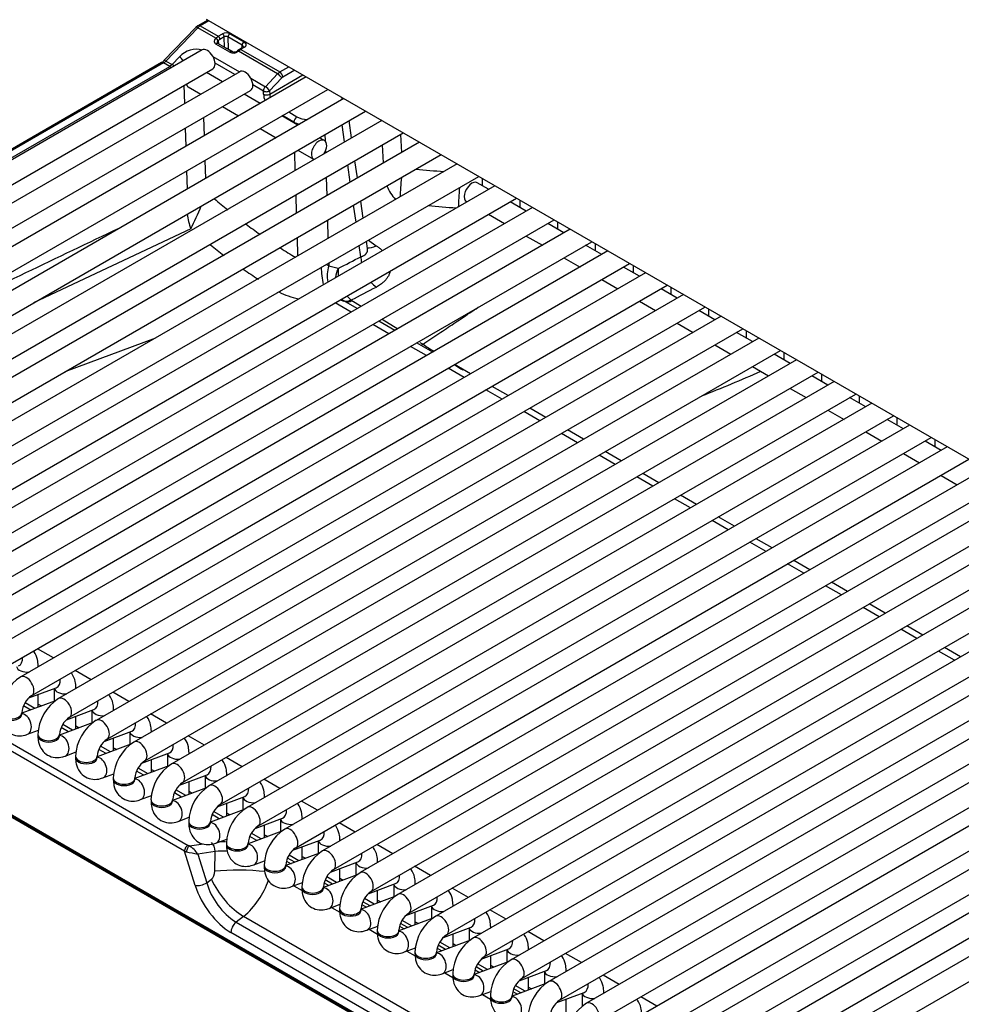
# Model space of a CAD drawing. Header units: millimetres. Extents: x 0 to 200, y 0 to 287.
# Tile 18 of 78: x 146.41 to 151.85, y 92.67 to 98.36. Entities that reach past the tile are written whole.
import ezdxf

# ---------------------------------------------------------------- set-up
doc = ezdxf.new("R2010")
doc.units = ezdxf.units.MM
doc.layers.add('148.255_BW4C_CTM', color=7, linetype='Continuous')
doc.layers.add('Standard', color=7, linetype='Continuous')

# ---------------------------------------------------------------- blocks, each defined once
blk = doc.blocks.new('SE3')
at = {"layer": '148.255_BW4C_CTM', "color": 7, "linetype": 'Continuous'}
for p, q in [((147.4952, 98.3551), (147.4386, 98.3224)), ((157.2288, 92.7354), (147.4884, 98.359)), ((147.4264, 98.3127), (147.2423, 98.1205)), ((147.4378, 98.3105), (147.2537, 98.1183)), ((147.4386, 98.3224), (147.4264, 98.3127)), ((147.5419, 98.2504), (147.4378, 98.3105)), ((147.5026, 98.3509), (147.4511, 98.3211)), ((147.4511, 98.3211), (147.5551, 98.2611)), ((147.5409, 98.2493), (147.5419, 98.2504)), ((147.5419, 98.2504), (147.5551, 98.2611)), ((147.5551, 98.2611), (147.58, 98.2755)), ((147.5906, 98.2576), (147.5657, 98.2432)), ((147.5924, 98.1971), (147.5906, 98.2576)), ((147.6938, 98.2098), (147.6119, 98.2571)), ((147.6119, 98.2571), (147.6139, 98.1877)), ((147.6225, 98.2755), (147.7044, 98.2282)), ((147.4625, 98.1821), (143.8032, 96.0694)), ((147.6232, 98.1686), (147.542, 98.2158)), ((147.5535, 98.2197), (147.5519, 98.2217)), ((147.6347, 98.1726), (147.5535, 98.2197)), ((147.5565, 98.2357), (147.5554, 98.2346)), ((147.5554, 98.2346), (147.5579, 98.2172)), ((147.5972, 98.1952), (147.5965, 98.1948)), ((147.5972, 98.1952), (147.5999, 98.1928)), ((147.6093, 98.1896), (147.6398, 98.1707)), ((147.6426, 98.1706), (147.6139, 98.1877)), ((147.674, 98.1826), (147.6677, 98.1779)), ((147.6813, 98.1817), (147.6727, 98.175)), ((147.6969, 98.1963), (147.6791, 98.1859)), ((147.7044, 98.1955), (147.6866, 98.1852)), ((147.6866, 98.1852), (147.9113, 98.0554)), ((147.6933, 98.1942), (147.6938, 98.2098)), ((147.2895, 98.0976), (147.3314, 98.1423)), ((147.5257, 98.1448), (147.6795, 98.056)), ((147.8981, 98.0448), (147.6727, 98.175)), ((147.228, 98.1089), (143.7437, 96.0973)), ((147.2405, 98.1077), (143.7562, 96.0961)), ((143.7922, 96.0753), (147.2764, 98.0869)), ((143.8657, 95.9612), (147.525, 98.0739)), ((147.2764, 98.0869), (147.2405, 98.1077)), ((147.2537, 98.1183), (147.2895, 98.0976)), ((147.2895, 98.0976), (147.2764, 98.0869)), ((147.6521, 98.0401), (147.5378, 98.1061)), ((147.9113, 98.0554), (147.9628, 98.0851)), ((147.6802, 98.0564), (144.0209, 95.9437)), ((148.0642, 98.0266), (144.2387, 95.818)), ((147.5807, 97.9989), (147.4879, 98.0525)), ((147.7434, 98.0191), (147.8282, 97.9701)), ((147.8282, 97.9701), (147.8981, 98.0448)), ((147.9224, 98.0202), (147.8525, 97.9455)), ((147.853, 97.9266), (148.0452, 98.0376)), ((147.8981, 98.0448), (147.9113, 98.0554)), ((147.9975, 98.0651), (147.929, 98.0255)), ((144.3012, 95.7097), (148.1892, 97.9544)), ((147.363, 97.8732), (147.3598, 97.9785)), ((147.3829, 97.9687), (147.4557, 97.9267)), ((147.8171, 97.9448), (147.7556, 97.9804)), ((144.0834, 95.8354), (147.7427, 97.9481)), ((148.2819, 97.9009), (144.4565, 95.6923)), ((147.7984, 97.8732), (147.7057, 97.9267)), ((147.8177, 97.9259), (147.8171, 97.9448)), ((147.8525, 97.9455), (147.853, 97.9266)), ((147.5807, 97.8546), (147.6734, 97.801)), ((144.519, 95.584), (148.4069, 97.8287)), ((147.4715, 97.7915), (147.4746, 97.6862)), ((148.0162, 97.7475), (147.9234, 97.801)), ((147.9928, 97.7657), (147.9275, 97.8034)), ((147.9629, 97.8238), (148.0105, 97.7963)), ((148.4997, 97.7752), (144.6742, 95.5665)), ((147.3703, 97.626), (147.3672, 97.7313)), ((147.7984, 97.7288), (147.8912, 97.6753)), ((147.9929, 97.7609), (147.9928, 97.7657)), ((148.2851, 97.6513), (148.271, 97.7502)), ((148.3264, 97.6752), (148.3123, 97.7741)), ((148.496, 97.773), (148.4957, 97.7774)), ((144.7367, 95.4583), (148.6247, 97.703)), ((148.1694, 97.659), (148.1412, 97.6753)), ((148.1718, 97.693), (148.1729, 97.6565)), ((148.6086, 97.6937), (148.6148, 97.5902)), ((148.7174, 97.6494), (144.892, 95.4408)), ((148.5107, 97.5301), (148.5044, 97.6336)), ((144.9545, 95.3326), (148.8424, 97.5773)), ((148.0011, 97.4873), (147.998, 97.5926)), ((148.0162, 97.6031), (148.1069, 97.5507)), ((148.1746, 97.5972), (148.1749, 97.5877)), ((148.9352, 97.5237), (145.1097, 95.3151)), ((147.4788, 97.5443), (147.482, 97.439)), ((148.3183, 97.419), (148.3042, 97.518)), ((148.3597, 97.4429), (148.3455, 97.5418)), ((145.1722, 95.2068), (149.0602, 97.4516)), ((147.3777, 97.3788), (147.3745, 97.4841)), ((148.1792, 97.4458), (148.1823, 97.3405)), ((149.153, 97.398), (145.3275, 95.1894)), ((149.117, 97.3772), (149.0518, 97.4149)), ((149.0801, 97.4401), (149.0801, 97.3986)), ((148.0085, 97.2401), (148.0053, 97.3454)), ((145.39, 95.0811), (149.278, 97.3258)), ((149.3707, 97.2723), (145.5452, 95.0636)), ((148.3516, 97.1868), (148.3374, 97.2857)), ((148.3929, 97.2106), (148.3787, 97.3095)), ((148.9893, 97.3066), (148.992, 97.3051)), ((149.3348, 97.2515), (149.242, 97.3051)), ((149.2978, 97.3144), (149.2978, 97.2729)), ((149.117, 97.2329), (149.2098, 97.1794)), ((145.6077, 94.9554), (149.4957, 97.2001)), ((148.1865, 97.1986), (148.1897, 97.0933)), ((149.5525, 97.1258), (149.4598, 97.1794)), ((149.5156, 97.1886), (149.5156, 97.1471)), ((149.5885, 97.1466), (145.763, 94.9379)), ((147.3982, 97.149), (146.4893, 96.7216)), ((149.3348, 97.1072), (149.4275, 97.0536)), ((145.8255, 94.8297), (149.7135, 97.0744)), ((148.0158, 96.9929), (148.0127, 97.0982)), ((148.38, 96.9877), (148.3706, 97.0534)), ((148.4179, 97.0358), (148.4119, 97.0773)), ((148.4227, 97.0835), (148.4687, 97.0515)), ((149.7703, 97.0001), (149.6775, 97.0536)), ((149.7333, 97.0629), (149.7333, 97.0214)), ((149.8062, 97.0208), (145.9808, 94.8122)), ((146.0433, 94.7039), (149.9312, 96.9487)), ((148.1939, 96.9514), (148.1944, 96.934)), ((148.2486, 96.9205), (148.1944, 96.934)), ((149.5525, 96.9815), (149.6453, 96.9279)), ((149.9511, 96.9372), (149.9511, 96.8957)), ((150.024, 96.8951), (146.1985, 94.6865)), ((149.988, 96.8744), (149.8953, 96.9279)), ((146.261, 94.5782), (150.149, 96.8229)), ((149.7703, 96.8557), (149.863, 96.8022)), ((150.2417, 96.7694), (146.4163, 94.5608)), ((147.8991, 96.7812), (147.9068, 96.7841)), ((147.9068, 96.7841), (147.9054, 96.7848)), ((150.2058, 96.7486), (150.113, 96.8022)), ((150.1688, 96.8115), (150.1688, 96.77)), ((148.3237, 96.6678), (148.2309, 96.7213)), ((148.2602, 96.7382), (148.2815, 96.7311)), ((148.3588, 96.688), (148.2821, 96.7323)), ((148.3279, 96.7351), (148.3822, 96.7016)), ((149.988, 96.73), (150.0808, 96.6765)), ((146.4788, 94.4525), (150.3667, 96.6972)), ((150.4235, 96.6229), (150.3308, 96.6765)), ((150.3866, 96.6858), (150.3866, 96.6442)), ((150.4595, 96.6437), (146.634, 94.435)), ((148.5414, 96.542), (148.4487, 96.5956)), ((148.5765, 96.5623), (148.4838, 96.6159)), ((148.503, 96.627), (148.5927, 96.5716)), ((150.2058, 96.6043), (150.2985, 96.5507)), ((146.6965, 94.3268), (150.5845, 96.5715)), ((150.6413, 96.4972), (150.5485, 96.5507)), ((150.6044, 96.56), (150.6044, 96.5185)), ((146.6727, 96.3246), (147.1951, 96.5191)), ((150.6772, 96.5179), (146.8518, 94.3093)), ((148.7943, 96.4366), (148.7015, 96.4901)), ((148.7203, 96.4928), (148.7384, 96.4816)), ((150.4235, 96.4786), (150.5163, 96.425)), ((146.9143, 94.2011), (150.8022, 96.4458)), ((148.7592, 96.4163), (148.6664, 96.4699)), ((150.8591, 96.3715), (150.7663, 96.425)), ((150.8221, 96.4343), (150.8221, 96.3928)), ((150.895, 96.3922), (147.0695, 94.1836)), ((149.012, 96.3109), (148.9193, 96.3644)), ((147.132, 94.0753), (151.02, 96.3201)), ((148.9769, 96.2906), (148.8842, 96.3442)), ((150.6413, 96.3529), (150.7341, 96.2993)), ((151.0399, 96.3086), (151.0399, 96.2671)), ((151.1128, 96.2665), (147.2873, 94.0579)), ((151.0768, 96.2458), (150.9841, 96.2993)), ((147.3498, 93.9496), (151.2378, 96.1943)), ((149.1947, 96.1649), (149.1019, 96.2184)), ((149.2298, 96.1851), (149.137, 96.2387)), ((150.8591, 96.2271), (150.9518, 96.1736)), ((151.3305, 96.1408), (147.5051, 93.9321)), ((151.2946, 96.12), (151.2018, 96.1736)), ((151.2576, 96.1829), (151.2576, 96.1414)), ((149.4125, 96.0392), (149.3197, 96.0927)), ((149.4475, 96.0594), (149.3548, 96.113)), ((151.0768, 96.1014), (151.1696, 96.0479)), ((147.5676, 93.8239), (151.4555, 96.0686)), ((151.5123, 95.9943), (151.4196, 96.0479)), ((151.4754, 96.0571), (151.4754, 96.0156)), ((151.5483, 96.0151), (147.7228, 93.8064)), ((149.6302, 95.9134), (149.5375, 95.967)), ((149.6653, 95.9337), (149.5725, 95.9873)), ((151.2946, 95.9757), (151.3873, 95.9221)), ((147.7853, 93.6982), (151.6733, 95.9429)), ((151.7301, 95.8686), (151.6373, 95.9221)), ((151.6931, 95.9314), (151.6931, 95.8899)), ((151.766, 95.8893), (147.9406, 93.6807)), ((149.8831, 95.808), (149.7903, 95.8615)), ((151.5123, 95.85), (151.6051, 95.7964)), ((148.0031, 93.5724), (151.891, 95.8172)), ((149.848, 95.7877), (149.7552, 95.8413)), ((151.9838, 95.7636), (148.1583, 93.555)), ((150.1008, 95.6823), (150.0081, 95.7358)), ((147.361, 93.5532), (143.6559, 95.6924)), ((143.6781, 95.726), (147.3832, 93.5868)), ((148.2208, 93.4467), (152.1088, 95.6914)), ((150.0657, 95.662), (149.973, 95.7155)), ((151.7301, 95.7242), (151.8228, 95.6707)), ((152.2015, 95.6379), (148.3761, 93.4293)), ((148.4386, 93.321), (152.3265, 95.5657)), ((150.2835, 95.5363), (150.1907, 95.5898)), ((150.3186, 95.5565), (150.2258, 95.6101)), ((152.4193, 95.5122), (148.5938, 93.3035)), ((150.5012, 95.4106), (150.4085, 95.4641)), ((150.5363, 95.4308), (150.4436, 95.4844)), ((148.6563, 93.1953), (152.5443, 95.44)), ((153.4368, 89.6773), (143.5797, 95.3683)), ((143.5803, 95.3635), (153.4373, 89.6725)), ((143.5853, 95.3545), (153.4424, 89.6635)), ((152.6371, 95.3864), (148.8116, 93.1778)), ((150.719, 95.2848), (150.6262, 95.3384)), ((150.7541, 95.3051), (150.6613, 95.3586)), ((148.8741, 93.0696), (152.7621, 95.3143)), ((152.8548, 95.2607), (149.0293, 93.0521)), ((150.9718, 95.1794), (150.8791, 95.2329)), ((149.0918, 92.9438), (152.9798, 95.1886)), ((150.9367, 95.1591), (150.844, 95.2127)), ((153.0726, 95.135), (149.2471, 92.9264)), ((149.3096, 92.8181), (153.1976, 95.0628)), ((151.1545, 95.0334), (151.0617, 95.0869)), ((151.1896, 95.0536), (151.0968, 95.1072)), ((153.2903, 95.0093), (149.4649, 92.8006)), ((151.3723, 94.9077), (151.2795, 94.9612)), ((151.4074, 94.9279), (151.3146, 94.9815)), ((149.5274, 92.6924), (153.4153, 94.9371)), ((153.5081, 94.8836), (149.6826, 92.6749)), ((151.59, 94.7819), (151.4973, 94.8355)), ((151.6251, 94.8022), (151.5324, 94.8558)), ((149.7451, 92.5667), (153.6331, 94.8114)), ((146.6048, 94.6696), (146.5121, 94.7232)), ((153.7258, 94.7578), (149.9004, 92.5492)), ((151.8429, 94.6765), (151.7501, 94.73)), ((149.9629, 92.441), (153.8508, 94.6857)), ((151.8078, 94.6562), (151.715, 94.7098)), ((146.5164, 94.6186), (146.5164, 94.6237)), ((146.8226, 94.5439), (146.7298, 94.5975)), ((153.9436, 94.6321), (150.1181, 92.4235)), ((150.1806, 92.3152), (154.0686, 94.5599)), ((146.4619, 94.4385), (146.6205, 94.4978)), ((146.6092, 94.4936), (146.6092, 94.4199)), ((146.7342, 94.4929), (146.7342, 94.498)), ((154.1614, 94.5064), (150.3359, 92.2978)), ((146.5164, 94.3852), (146.5164, 94.4589)), ((147.0404, 94.4182), (146.9476, 94.4717)), ((150.3984, 92.1895), (154.2864, 94.4342)), ((146.6166, 94.4227), (146.4216, 94.3498)), ((146.473, 94.369), (146.4314, 94.393)), ((146.4973, 94.3781), (146.4404, 94.411)), ((146.5164, 94.4028), (146.5349, 94.3922)), ((146.6797, 94.3128), (146.8383, 94.3721)), ((146.952, 94.3672), (146.952, 94.3723)), ((154.3791, 94.3807), (150.5536, 92.172)), ((146.4216, 94.3454), (146.4216, 94.3535)), ((146.7342, 94.2595), (146.7342, 94.3332)), ((146.827, 94.3679), (146.827, 94.2942)), ((147.2581, 94.2925), (147.1654, 94.346)), ((146.8344, 94.297), (146.6394, 94.2241)), ((146.6908, 94.2433), (146.6492, 94.2673)), ((146.7151, 94.2524), (146.6582, 94.2853)), ((146.7342, 94.2771), (146.7527, 94.2664)), ((150.6161, 92.0638), (154.5041, 94.3085)), ((146.4541, 94.2285), (146.5174, 94.2522)), ((146.5144, 94.2278), (146.5144, 94.2196)), ((146.6394, 94.2196), (146.6394, 94.2278)), ((146.8974, 94.1871), (147.0561, 94.2464)), ((146.952, 94.1338), (146.952, 94.2075)), ((147.0447, 94.2421), (147.0447, 94.1685)), ((147.1697, 94.2414), (147.1697, 94.2466)), ((147.4759, 94.1667), (147.3831, 94.2203)), ((147.0521, 94.1712), (146.8571, 94.0984)), ((146.9085, 94.1176), (146.8669, 94.1416)), ((146.9329, 94.1267), (146.8759, 94.1595)), ((146.952, 94.1514), (146.9704, 94.1407)), ((146.6718, 94.1028), (146.7351, 94.1264)), ((146.7321, 94.1021), (146.7321, 94.0939)), ((146.8571, 94.0939), (146.8571, 94.1021)), ((147.1152, 94.0614), (147.2738, 94.1207)), ((147.2625, 94.1164), (147.2625, 94.0428)), ((147.3875, 94.1157), (147.3875, 94.1209)), ((147.6936, 94.041), (147.6009, 94.0946)), ((147.2699, 94.0455), (147.0749, 93.9726)), ((147.1506, 94.0009), (147.0937, 94.0338)), ((147.1697, 94.0081), (147.1697, 94.0817)), ((146.8896, 93.977), (146.9529, 94.0007)), ((146.9499, 93.9764), (146.9499, 93.9682)), ((147.0749, 93.9682), (147.0749, 93.9764)), ((147.1263, 93.9919), (147.0847, 94.0159)), ((147.1697, 94.0257), (147.1882, 94.015)), ((147.3329, 93.9356), (147.4916, 93.9949)), ((147.4802, 93.9907), (147.4802, 93.917)), ((147.6052, 93.99), (147.6052, 93.9951)), ((147.4877, 93.9198), (147.2927, 93.8469)), ((147.3875, 93.8824), (147.3875, 93.956)), ((147.9114, 93.9153), (147.8186, 93.9689)), ((147.1073, 93.8513), (147.1706, 93.875)), ((147.3441, 93.8661), (147.3025, 93.8902)), ((147.3684, 93.8752), (147.3114, 93.9081)), ((147.3875, 93.8999), (147.406, 93.8893)), ((147.5507, 93.8099), (147.7093, 93.8692)), ((147.698, 93.865), (147.698, 93.7913)), ((147.823, 93.8643), (147.823, 93.8694)), ((147.1677, 93.8506), (147.1677, 93.8425)), ((147.2927, 93.8425), (147.2927, 93.8506)), ((147.6052, 93.7566), (147.6052, 93.8303)), ((148.1291, 93.7896), (148.0364, 93.8431)), ((147.3251, 93.7256), (147.3884, 93.7493)), ((147.7054, 93.7941), (147.5104, 93.7212)), ((147.5618, 93.7404), (147.5202, 93.7644)), ((147.5861, 93.7495), (147.5292, 93.7824)), ((147.6052, 93.7742), (147.6237, 93.7635)), ((147.7685, 93.6842), (147.9271, 93.7435)), ((148.0407, 93.7385), (148.0407, 93.7437)), ((147.3854, 93.7249), (147.3854, 93.7168)), ((147.5104, 93.7168), (147.5104, 93.7249)), ((147.823, 93.6309), (147.823, 93.7046)), ((147.9157, 93.7392), (147.9157, 93.6656)), ((148.3469, 93.6639), (148.2541, 93.7174)), ((147.9232, 93.6684), (147.7282, 93.5955)), ((147.7796, 93.6147), (147.738, 93.6387)), ((147.8039, 93.6238), (147.7469, 93.6567)), ((147.823, 93.6485), (147.8415, 93.6378)), ((147.3892, 93.584), (147.4714, 93.5963)), ((147.5428, 93.5999), (147.6062, 93.6235)), ((147.6032, 93.5992), (147.6032, 93.591)), ((147.7282, 93.591), (147.7282, 93.5992)), ((147.9862, 93.5585), (148.1448, 93.6178)), ((148.0407, 93.5052), (148.0407, 93.5789)), ((148.1335, 93.6135), (148.1335, 93.5399)), ((148.2585, 93.6128), (148.2585, 93.618)), ((148.5647, 93.5381), (148.4719, 93.5917)), ((147.361, 93.5532), (147.3721, 93.5501)), ((147.4234, 93.3549), (147.361, 93.5532)), ((147.5384, 93.552), (147.4376, 93.5368)), ((147.4376, 93.5368), (147.4897, 93.371)), ((147.5368, 93.4374), (147.5384, 93.552)), ((148.1409, 93.5426), (147.9459, 93.4698)), ((148.0216, 93.4981), (147.9647, 93.5309)), ((148.0407, 93.5228), (148.0592, 93.5121)), ((147.7606, 93.4742), (147.8239, 93.4978)), ((147.8209, 93.4735), (147.8209, 93.4653)), ((147.9459, 93.4653), (147.9459, 93.4735)), ((147.9499, 93.4966), (147.9766, 93.4812)), ((147.9973, 93.489), (147.9557, 93.513)), ((148.204, 93.4328), (148.3626, 93.492)), ((148.3513, 93.4878), (148.3513, 93.4141)), ((148.4763, 93.4871), (148.4763, 93.4922)), ((148.7824, 93.4124), (148.6897, 93.466)), ((148.3587, 93.4169), (148.1637, 93.344)), ((148.2394, 93.3723), (148.1825, 93.4052)), ((148.2585, 93.3795), (148.2585, 93.4531)), ((147.4897, 93.371), (147.5162, 93.3917)), ((147.9783, 93.3484), (148.0417, 93.3721)), ((147.9925, 93.3537), (148.0401, 93.3263)), ((148.0411, 93.3695), (148.0386, 93.371)), ((148.0387, 93.3478), (148.0387, 93.3396)), ((148.1637, 93.3396), (148.1637, 93.3478)), ((148.1677, 93.3709), (148.1943, 93.3555)), ((148.2151, 93.3632), (148.1735, 93.3873)), ((148.2585, 93.3971), (148.277, 93.3864)), ((148.4217, 93.307), (148.5804, 93.3663)), ((148.569, 93.3621), (148.569, 93.2884)), ((148.694, 93.3614), (148.694, 93.3665)), ((148.5764, 93.2912), (148.3814, 93.2183)), ((148.4763, 93.2538), (148.4763, 93.3274)), ((149.0002, 93.2867), (148.9074, 93.3402)), ((148.1961, 93.2227), (148.2594, 93.2464)), ((148.2589, 93.2438), (148.2564, 93.2452)), ((148.3854, 93.2452), (148.4121, 93.2298)), ((148.4328, 93.2375), (148.3912, 93.2615)), ((148.4572, 93.2466), (148.4002, 93.2795)), ((148.4763, 93.2713), (148.4947, 93.2607)), ((148.6395, 93.1813), (148.7981, 93.2406)), ((148.7868, 93.2364), (148.7868, 93.1627)), ((148.9118, 93.2357), (148.9118, 93.2408)), ((147.702, 93.1764), (147.6588, 93.1426)), ((149.4542, 92.1647), (147.702, 93.1764)), ((148.2103, 93.228), (148.2579, 93.2005)), ((148.2564, 93.222), (148.2564, 93.2139)), ((148.3814, 93.2139), (148.3814, 93.222)), ((148.694, 93.128), (148.694, 93.2017)), ((149.2179, 93.161), (149.1252, 93.2145)), ((147.6588, 93.1426), (149.411, 92.131)), ((148.4139, 93.097), (148.4772, 93.1207)), ((148.4766, 93.1181), (148.4742, 93.1195)), ((148.7942, 93.1655), (148.5992, 93.0926)), ((148.6032, 93.1194), (148.6298, 93.104)), ((148.6506, 93.1118), (148.609, 93.1358)), ((148.6749, 93.1209), (148.618, 93.1538)), ((148.694, 93.1456), (148.7125, 93.1349)), ((149.3818, 92.0718), (147.6296, 93.0834)), ((148.4281, 93.1023), (148.4757, 93.0748)), ((148.4742, 93.0963), (148.4742, 93.0882)), ((148.5992, 93.0882), (148.5992, 93.0963)), ((148.8572, 93.0556), (149.0159, 93.1149)), ((148.9118, 93.0023), (148.9118, 93.076)), ((149.0045, 93.1106), (149.0045, 93.037)), ((149.1295, 93.1099), (149.1295, 93.1151)), ((149.4357, 93.0352), (149.3429, 93.0888)), ((149.012, 93.0398), (148.817, 92.9669)), ((148.8684, 92.9861), (148.8268, 93.0101)), ((148.8927, 92.9952), (148.8357, 93.028)), ((148.9118, 93.0199), (148.9303, 93.0092)), ((148.6316, 92.9713), (148.6949, 92.9949)), ((148.6458, 92.9766), (148.6934, 92.9491)), ((148.6944, 92.9924), (148.6919, 92.9938)), ((148.692, 92.9706), (148.692, 92.9624)), ((148.817, 92.9624), (148.817, 92.9706)), ((148.8209, 92.9937), (148.8476, 92.9783)), ((149.075, 92.9299), (149.2336, 92.9892)), ((149.1295, 92.8766), (149.1295, 92.9502)), ((149.2223, 92.9849), (149.2223, 92.9113)), ((149.3473, 92.9842), (149.3473, 92.9894)), ((149.6534, 92.9095), (149.5607, 92.9631)), ((149.2297, 92.914), (149.0347, 92.8411)), ((149.1104, 92.8694), (149.0535, 92.9023)), ((149.1295, 92.8942), (149.148, 92.8835)), ((148.8494, 92.8455), (148.9127, 92.8692)), ((148.8636, 92.8509), (148.9112, 92.8234)), ((148.9121, 92.8666), (148.9097, 92.8681)), ((148.9097, 92.8449), (148.9097, 92.8367)), ((149.0347, 92.8367), (149.0347, 92.8449)), ((149.0387, 92.868), (149.0653, 92.8526)), ((149.0861, 92.8604), (149.0445, 92.8844)), ((149.2928, 92.8041), (149.4514, 92.8634)), ((149.44, 92.8592), (149.44, 92.7855)), ((149.565, 92.8585), (149.565, 92.8636)), ((149.8712, 92.7838), (149.7784, 92.8374)), ((149.4475, 92.7883), (149.2525, 92.7154)), ((149.3282, 92.7437), (149.2712, 92.7766)), ((149.3473, 92.7509), (149.3473, 92.8245)), ((149.0671, 92.7198), (149.1305, 92.7435)), ((149.0813, 92.7251), (149.1289, 92.6976)), ((149.1299, 92.7409), (149.1274, 92.7424)), ((149.2564, 92.7423), (149.2831, 92.7269)), ((149.3039, 92.7346), (149.2623, 92.7587)), ((149.3473, 92.7684), (149.3658, 92.7578)), ((149.5105, 92.6784), (149.6691, 92.7377)), ((149.6578, 92.7335), (149.6578, 92.6598)), ((149.7828, 92.7328), (149.7828, 92.7379)), ((149.1275, 92.7192), (149.1275, 92.711)), ((149.2525, 92.711), (149.2525, 92.7192)), ((149.565, 92.6251), (149.565, 92.6988)), ((150.089, 92.6581), (149.9962, 92.7116))]:
    blk.add_line(p, q, dxfattribs=at)
for centre, radius, start, end in [((147.6008, 98.2355), 0.0243, 62.8638, 114.76), ((147.7172, 98.2086), 0.0234, 123.0484, 176.9516), ((147.6456, 98.196), 0.0258, 245.3427, 290.9397), ((147.648, 98.203), 0.0319, 282.2189, 308.1385), ((147.1855, 98.176), 0.0794, 302.2999, 315.6116), ((147.255, 98.0541), 0.0392, 40.6081, 56.8436), ((147.2566, 98.0408), 0.0656, 47.2815, 59.9188), ((148.0805, 97.9436), 0.1983, 243.7569, 253.8632), ((167.3354, 310.3716), 213.6923, 264.99645, 265.039826), ((145.8836, 97.911), 1.6955, 333.2917, 338.168), ((149.7089, 99.8421), 3.3286, 229.2061, 230.9413), ((165.0628, 286.6854), 190.1016, 265.08308, 265.131951), ((147.7542, 97.2881), 0.3823, 188.2251, 201.3528), ((149.7089, 99.8421), 3.3286, 233.2413, 234.9463), ((325.0689, -276.0718), 413.5342, 115.508102, 115.674531), ((149.6983, 99.8169), 3.5226, 231.6039, 233.223), ((149.7089, 99.8421), 3.3286, 237.3874, 239.1556), ((148.1589, 96.8766), 0.0676, 58.2309, 74.4142), ((148.3563, 96.8779), 0.1713, 160.8867, 192.0436), ((149.6983, 99.8169), 3.5226, 235.4522, 237.1573), ((148.4579, 96.8999), 0.2103, 174.3868, 186.3961), ((147.7794, 96.9874), 0.2399, 302.0724, 306.849), ((148.4579, 96.8999), 0.2103, 221.4916, 230.3501), ((128.1773, 136.1504), 44.2631, 297.0747, 297.28601), ((148.3124, 96.7854), 0.0612, 223.9298, 240.458), ((148.347, 96.7677), 0.0377, 231.89, 239.5754), ((160.1665, 113.9882), 20.9065, 236.86384, 237.07443), ((160.1665, 113.9882), 20.9065, 237.46456, 237.61504), ((145.9176, 107.2652), 11.9348, 291.79241, 293.56624), ((146.5526, 94.3439), 0.2561, 122.1524, 177.8476), ((146.5545, 94.3428), 0.1333, 124.6249, 175.3751), ((146.7703, 94.2182), 0.2561, 122.1524, 177.8476), ((146.7723, 94.2171), 0.1333, 124.6249, 175.3751), ((146.9881, 94.0925), 0.2561, 122.1524, 177.8476), ((146.99, 94.0913), 0.1333, 124.6249, 175.3751), ((147.2058, 93.9668), 0.2561, 122.1524, 177.8476), ((147.2078, 93.9656), 0.1333, 124.6249, 175.3751), ((147.4236, 93.841), 0.2561, 122.1524, 177.8476), ((147.4256, 93.8399), 0.1333, 124.6249, 175.3751), ((147.6414, 93.7153), 0.2561, 122.1524, 177.8476), ((147.6433, 93.7142), 0.1333, 124.6249, 175.3751), ((147.8591, 93.5896), 0.2561, 122.1524, 177.8476), ((147.8611, 93.5885), 0.1333, 124.6249, 175.3751), ((148.0769, 93.4639), 0.2561, 122.1524, 177.8476), ((147.3151, 93.4596), 0.1447, 32.2445, 59.2353), ((150.5933, 109.3434), 16.1185, 258.47199, 258.70941), ((147.586, 93.046), 0.5082, 87.6441, 95.3701), ((148.0788, 93.4627), 0.1333, 124.6249, 175.3751), ((148.2946, 93.3381), 0.2561, 122.1524, 177.8476), ((148.2966, 93.337), 0.1333, 124.6249, 175.3751), ((148.5124, 93.2124), 0.2561, 122.1524, 177.8476), ((147.8814, 93.4841), 0.4077, 196.1074, 236.906), ((147.4062, 93.5325), 0.463, 309.7196, 341.6433), ((148.5143, 93.2113), 0.1333, 124.6249, 175.3751), ((148.7301, 93.0867), 0.2561, 122.1524, 177.8476), ((148.7321, 93.0856), 0.1333, 124.6249, 175.3751), ((148.9479, 92.961), 0.2561, 122.1524, 177.8476), ((148.9499, 92.9598), 0.1333, 124.6249, 175.3751), ((149.1656, 92.8353), 0.2561, 122.1524, 177.8476), ((149.1676, 92.8341), 0.1333, 124.6249, 175.3751), ((149.3834, 92.7095), 0.2561, 122.1524, 177.8476), ((149.3854, 92.7084), 0.1333, 124.6249, 175.3751), ((149.6012, 92.5838), 0.2561, 122.1524, 177.8476), ((149.6031, 92.5827), 0.1333, 124.6249, 175.3751), ((149.8189, 92.4581), 0.2561, 122.1524, 177.8476)]:
    blk.add_arc(centre, radius, start, end, dxfattribs=at)
for centre, major_axis, ratio, start_param, end_param in [((147.4445, 98.2954), (0.0181, -0.0173), 0.319031, 2.225827, 3.141593), ((147.4511, 98.2803), (0.025, 0.0433), 0.57735, 0.785398, 1.169371), ((147.4511, 98.3007), (0.0125, -0.0217), 0.57735, 2.356194, 3.141982), ((147.5622, 98.2372), (0.0274, 0.0139), 0.742475, 2.02605, 3.590451), ((147.5448, 98.2403), (0.0109, -0.0103), 0.326584, 0.683962, 2.22227), ((147.5459, 98.2414), (-0.0109, 0.0103), 0.326584, 3.825554, 5.363863), ((147.5551, 98.2489), (0.0075, -0.013), 0.57735, 0.820438, 2.356194), ((147.5666, 98.2141), (0.0165, 0.0309), 0.597209, 0.766606, 1.150579), ((147.6013, 98.2633), (-0.03, 0), 0.57735, 3.927605, 5.498401), ((147.58, 98.2633), (0.0075, -0.013), 0.57735, 0.820438, 2.356194), ((147.6225, 98.2633), (-0.0075, -0.013), 0.57735, 3.926991, 5.497787), ((147.4022, 98.1014), (0.0917, 0.0528), 0.724967, 0.545524, 1.968055), ((147.4937, 98.128), (-0.0313, 0.0541), 0.57735, 3.141593, 6.283185), ((147.5459, 98.2068), (-0.0075, -0.013), 0.578051, 3.141593, 4.312398), ((147.6033, 98.1816), (0.015, -0.0002), 0.587323, 1.170082, 1.531969), ((147.6033, 98.1816), (0.015, -0.0002), 0.587323, 0.795693, 1.170082), ((147.6829, 98.1705), (0.0089, -0.012), 0.482916, 2.294529, 3.147703), ((147.6866, 98.1729), (0.0075, -0.013), 0.57735, 3.141593, 3.531375), ((147.6866, 98.1729), (0.0075, -0.013), 0.57735, 2.356194, 3.141593), ((147.6857, 98.1449), (0.0259, 0.0428), 0.563018, 0.797077, 0.94507), ((147.338, 98.1272), (-0.0182, 0.0171), 0.326555, 3.957519, 5.363877), ((147.6507, 98.1968), (-0.0371, -0.018), 0.731631, 0.458865, 1.822106), ((147.6272, 98.1596), (-0.0075, -0.013), 0.578051, 3.139836, 4.312398), ((147.6766, 98.1659), (0.0089, -0.0121), 0.190732, 2.26955, 3.147343), ((147.2405, 98.0873), (0.0125, -0.0217), 0.57735, 2.356194, 3.141593), ((147.2405, 98.1485), (-0.025, -0.0433), 0.57735, 0.785398, 1.169371), ((147.2603, 98.1032), (0.0181, -0.0173), 0.319031, 2.225827, 3.141593), ((147.7115, 98.0023), (-0.0313, 0.0541), 0.57735, 3.141593, 6.283185), ((147.9047, 98.0297), (-0.0182, 0.0171), 0.326584, 3.825554, 5.363863), ((147.9113, 98.035), (0.0125, -0.0217), 0.57735, 0.820438, 2.356194), ((147.9296, 98.0048), (0.0118, 0.022), 0.597209, 0.766606, 1.150579), ((147.4142, 98.0229), (-0.0313, -0.0541), 0.57735, 5.754822, 6.283185), ((147.8348, 97.955), (0.0125, 0.0217), 0.57735, 1.169371, 2.356194), ((147.8348, 97.955), (0.0182, -0.0171), 0.326584, 0.683962, 2.22227), ((147.8348, 97.955), (-0.025, -0.0007), 0.55677, 0.768481, 2.339278), ((147.8353, 97.9361), (0.025, 0.0007), 0.55677, 3.910074, 5.48087), ((147.8707, 97.8975), (0.0375, -0.065), 0.57735, 3.962031, 4.509663), ((147.8883, 97.9077), (-0.025, 0.0433), 0.57735, 0.820438, 1.263995), ((148.1724, 97.8898), (-0.1006, -0.0006), 0.574864, 3.229661, 3.474139), ((148.0105, 97.7759), (0.0125, 0.0217), 0.57735, 0.785398, 2.356194), ((148.0812, 97.8372), (-0.1, 0.0001), 0.57735, 0.786012, 1.478668), ((148.1381, 97.6049), (0.0313, 0.0541), 0.57735, 0, 3.208894), ((148.1381, 97.6049), (0.0313, 0.0541), 0.57735, 4.645088, 6.283185), ((148.6203, 97.4139), (0.0131, 0.1494), 0.061782, 1.364033, 2.145723), ((148.6203, 97.4139), (0.0711, -0.1321), 0.595245, 4.525807, 5.15879), ((148.9578, 97.3845), (0.0129, 0.1494), 0.060672, 1.557086, 2.385135), ((149.0206, 97.3607), (0.0313, 0.0541), 0.57735, 0, 3.141593), ((148.4854, 97.1688), (0.0854, 0.1233), 0.499381, 3.367669, 3.928346), ((148.486, 96.9308), (-0.0685, 0.1334), 0.606371, 0.849652, 1.105863), ((148.2077, 96.8674), (0.0236, -0.1481), 0.347575, 4.245584, 4.937232), ((148.486, 96.9308), (-0.0685, 0.1334), 0.606371, 1.96799, 2.277353), ((148.0961, 96.8796), (0.2753, -0.0193), 0.523361, 3.99162, 4.471544), ((148.3352, 96.8171), (-0.0618, -0.0787), 0.552517, 0.029841, 0.805337), ((148.3394, 96.8142), (0.0508, 0.0861), 0.450745, 3.237459, 3.880111), ((148.7499, 96.5613), (0.0537, 0.0844), 0.486785, 3.699306, 3.887645), ((146.3809, 94.6821), (0.0219, -0.0585), 0.668835, 0, 1.177544), ((146.4539, 94.6237), (-0.0625, 0), 0.57735, 0.1188, 1.726164), ((146.4539, 94.6237), (-0.0625, 0), 0.57735, 2.986225, 3.141438), ((146.4475, 94.5066), (-0.0313, 0.0541), 0.57735, 3.149658, 6.283185), ((146.5987, 94.5564), (0.0219, -0.0585), 0.668835, 0, 1.177544), ((146.6717, 94.498), (-0.0625, 0), 0.57735, 0.1188, 1.726164), ((146.6717, 94.498), (-0.0625, 0), 0.57735, 2.986225, 3.141438), ((146.6653, 94.3809), (-0.0313, 0.0541), 0.57735, 3.149658, 6.283185), ((146.8164, 94.4306), (0.0219, -0.0585), 0.668835, 0, 1.177544), ((146.8895, 94.3723), (-0.0625, 0), 0.57735, 2.986225, 3.141438), ((146.3591, 94.3535), (-0.0625, 0), 0.57735, 0, 3.133528), ((146.3591, 94.3454), (-0.0625, 0), 0.57735, 0, 3.141593), ((146.4322, 94.287), (0.0219, -0.0585), 0.668835, 0.000445, 2.870725), ((146.8895, 94.3723), (-0.0625, 0), 0.57735, 0.1188, 1.726164), ((146.883, 94.2552), (-0.0313, 0.0541), 0.57735, 3.149658, 6.283185), ((147.0342, 94.3049), (0.0219, -0.0585), 0.668835, 0, 1.177544), ((146.5769, 94.2278), (-0.0625, 0), 0.57735, 0, 3.133528), ((146.5769, 94.2196), (-0.0625, 0), 0.57735, 0, 3.141593), ((146.6499, 94.1613), (0.0219, -0.0585), 0.668835, 0.000445, 2.870725), ((147.1072, 94.2466), (-0.0625, 0), 0.57735, 0.1188, 1.726164), ((147.1072, 94.2466), (-0.0625, 0), 0.57735, 2.986225, 3.141438), ((147.1008, 94.1295), (-0.0313, 0.0541), 0.57735, 3.149658, 6.283185), ((147.2519, 94.1792), (0.0219, -0.0585), 0.668835, 0, 1.177544), ((146.7946, 94.1021), (-0.0625, 0), 0.57735, 0, 3.133528), ((146.7946, 94.0939), (-0.0625, 0), 0.57735, 0, 3.141593), ((146.8677, 94.0356), (0.0219, -0.0585), 0.668835, 0.000445, 2.870725), ((147.325, 94.1209), (-0.0625, 0), 0.57735, 0.1188, 1.726164), ((147.325, 94.1209), (-0.0625, 0), 0.57735, 2.986225, 3.141438), ((147.3185, 94.0037), (-0.0313, 0.0541), 0.57735, 3.149658, 6.283185), ((147.4697, 94.0535), (0.0219, -0.0585), 0.668835, 0, 1.177544), ((147.0124, 93.9764), (-0.0625, 0), 0.57735, 0, 3.133528), ((147.5427, 93.9951), (-0.0625, 0), 0.57735, 0.1188, 1.726164), ((147.5427, 93.9951), (-0.0625, 0), 0.57735, 2.986225, 3.141438), ((147.0124, 93.9682), (-0.0625, 0), 0.57735, 0, 3.141593), ((147.0854, 93.9099), (0.0219, -0.0585), 0.668835, 0.000445, 2.870725), ((147.5363, 93.878), (-0.0313, 0.0541), 0.57735, 3.149658, 6.283185), ((147.6874, 93.9278), (0.0219, -0.0585), 0.668835, 0, 1.177544), ((147.7605, 93.8694), (-0.0625, 0), 0.57735, 0.1188, 1.726164), ((147.7605, 93.8694), (-0.0625, 0), 0.57735, 2.986225, 3.141438), ((147.2302, 93.8506), (-0.0625, 0), 0.57735, 0, 3.133528), ((147.2302, 93.8425), (-0.0625, 0), 0.57735, 0, 3.141593), ((147.3032, 93.7841), (0.0219, -0.0585), 0.668835, 0.000445, 2.870725), ((147.7541, 93.7523), (-0.0313, 0.0541), 0.57735, 3.149658, 6.283185), ((147.9052, 93.802), (0.0219, -0.0585), 0.668835, 0, 1.177544), ((147.9782, 93.7437), (-0.0625, 0), 0.57735, 2.986225, 3.141438), ((147.4479, 93.7249), (-0.0625, 0), 0.57735, 0, 3.133528), ((147.4479, 93.7168), (-0.0625, 0), 0.57735, 0, 3.141593), ((147.521, 93.6584), (0.0219, -0.0585), 0.668835, 0.000445, 2.870725), ((147.9782, 93.7437), (-0.0625, 0), 0.57735, 0.1188, 1.726164), ((147.9718, 93.6266), (-0.0313, 0.0541), 0.57735, 3.149658, 6.283185), ((148.123, 93.6763), (0.0219, -0.0585), 0.668835, 0, 1.177544), ((147.3787, 93.5645), (-0.0125, -0.0217), 0.57735, 3.665191, 5.550147), ((147.3846, 93.5616), (0.0093, 0.0232), 0.370911, 0.45516, 2.234625), ((147.4033, 93.5904), (-0.0274, 0.0056), 0.364441, 0.827679, 1.105542), ((147.5074, 93.5584), (0.0074, -0.0494), 0.609324, 1.350146, 2.600741), ((147.7013, 93.4663), (-0.2978, 0.0688), 0.414537, -1.124814, -0.993405), ((147.6657, 93.5992), (-0.0625, 0), 0.57735, 0, 3.133528), ((147.6657, 93.591), (-0.0625, 0), 0.57735, 0, 3.141593), ((147.7387, 93.5327), (0.0219, -0.0585), 0.668835, 0.000445, 2.869209), ((148.196, 93.618), (-0.0625, 0), 0.57735, 0.1188, 1.726164), ((148.196, 93.618), (-0.0625, 0), 0.57735, 2.986225, 3.141438), ((148.1896, 93.5009), (-0.0313, 0.0541), 0.57735, 3.149658, 6.283185), ((148.3407, 93.5506), (0.0219, -0.0585), 0.668835, 0, 1.177544), ((147.8834, 93.4735), (-0.0625, 0), 0.57735, 0, 3.133528), ((147.8834, 93.4653), (-0.0625, 0), 0.57735, 0, 3.141593), ((147.9565, 93.407), (0.0219, -0.0585), 0.668835, 0.000445, 2.870725), ((148.4138, 93.4922), (-0.0625, 0), 0.57735, 0.1188, 1.726164), ((148.4138, 93.4922), (-0.0625, 0), 0.57735, 2.986225, 3.141438), ((147.497, 93.4359), (-0.0044, -0.0518), 0.763081, 0.616767, 1.663964), ((147.6919, 93.4053), (0.25, -0.0036), 0.152253, 1.003298, 2.242402), ((148.4073, 93.3751), (-0.0313, 0.0541), 0.57735, 3.149658, 6.283185), ((148.5585, 93.4249), (0.0219, -0.0585), 0.668835, 0, 1.177544), ((147.4587, 93.3774), (0.0477, 0.015), 0.370322, 3.770373, 5.298832), ((147.6184, 93.3234), (-0.1604, 0.2548), 0.546518, 1.12216, 2.33827), ((147.6714, 93.3597), (-0.1539, 0.197), 0.468323, 1.066804, 2.282914), ((148.1012, 93.3478), (-0.0625, 0), 0.57735, 0, 3.133528), ((148.6315, 93.3665), (-0.0625, 0), 0.57735, 0.1188, 1.726164), ((148.6315, 93.3665), (-0.0625, 0), 0.57735, 2.986225, 3.141438), ((148.1012, 93.3396), (-0.0625, 0), 0.57735, 0, 3.141593), ((148.1742, 93.2813), (0.0219, -0.0585), 0.668835, 0.000445, 2.870725), ((148.6251, 93.2494), (-0.0313, 0.0541), 0.57735, 3.149658, 6.283185), ((148.7762, 93.2991), (0.0219, -0.0585), 0.668835, 0, 1.177544), ((148.8493, 93.2408), (-0.0625, 0), 0.57735, 0.1188, 1.726164), ((148.8493, 93.2408), (-0.0625, 0), 0.57735, 2.986225, 3.141438), ((148.3189, 93.222), (-0.0625, 0), 0.57735, 0, 3.133528), ((148.3189, 93.2139), (-0.0625, 0), 0.57735, 0, 3.141593), ((148.392, 93.1555), (0.0219, -0.0585), 0.668835, 0.000445, 2.870725), ((148.8428, 93.1237), (-0.0313, 0.0541), 0.57735, 3.149658, 6.283185), ((147.6649, 93.1059), (-0.025, -0.0433), 0.57735, 4.101524, 5.550147), ((148.994, 93.1734), (0.0219, -0.0585), 0.668835, 0, 1.177544), ((148.5367, 93.0963), (-0.0625, 0), 0.57735, 0, 3.133528), ((148.5367, 93.0882), (-0.0625, 0), 0.57735, 0, 3.141593), ((148.6097, 93.0298), (0.0219, -0.0585), 0.668835, 0.000445, 2.870725), ((149.067, 93.1151), (-0.0625, 0), 0.57735, 0.1188, 1.726164), ((149.0606, 92.998), (-0.0313, 0.0541), 0.57735, 3.149658, 6.283185), ((149.067, 93.1151), (-0.0625, 0), 0.57735, 2.986225, 3.141438), ((149.2117, 93.0477), (0.0219, -0.0585), 0.668835, 0, 1.177544), ((148.7545, 92.9706), (-0.0625, 0), 0.57735, 0, 3.133528), ((148.7545, 92.9624), (-0.0625, 0), 0.57735, 0, 3.141593), ((148.8275, 92.9041), (0.0219, -0.0585), 0.668835, 0.000445, 2.870725), ((149.2848, 92.9894), (-0.0625, 0), 0.57735, 0.1188, 1.726164), ((149.2848, 92.9894), (-0.0625, 0), 0.57735, 2.986225, 3.141438), ((149.2784, 92.8722), (-0.0313, 0.0541), 0.57735, 3.149658, 6.283185), ((149.4295, 92.922), (0.0219, -0.0585), 0.668835, 0, 1.177544), ((148.9722, 92.8449), (-0.0625, 0), 0.57735, 0, 3.133528), ((148.9722, 92.8367), (-0.0625, 0), 0.57735, 0, 3.141593), ((149.0453, 92.7784), (0.0219, -0.0585), 0.668835, 0.000445, 2.870725), ((149.5025, 92.8636), (-0.0625, 0), 0.57735, 0.1188, 1.726164), ((149.5025, 92.8636), (-0.0625, 0), 0.57735, 2.986225, 3.141438), ((149.4961, 92.7465), (-0.0313, 0.0541), 0.57735, 3.149658, 6.283185), ((149.6473, 92.7963), (0.0219, -0.0585), 0.668835, 0, 1.177544), ((149.7203, 92.7379), (-0.0625, 0), 0.57735, 0.1188, 1.726164), ((149.7203, 92.7379), (-0.0625, 0), 0.57735, 2.986225, 3.141438), ((149.19, 92.7192), (-0.0625, 0), 0.57735, 0, 3.133528), ((149.19, 92.711), (-0.0625, 0), 0.57735, 0, 3.141593), ((149.263, 92.6526), (0.0219, -0.0585), 0.668835, 0.000445, 2.870725), ((149.7139, 92.6208), (-0.0313, 0.0541), 0.57735, 3.149658, 6.283185)]:
    blk.add_ellipse(centre, major_axis=major_axis, ratio=ratio, start_param=start_param, end_param=end_param, dxfattribs=at)
for points, degree, knots in [([(147.5519, 98.2217), (147.5519, 98.2221), (147.5514, 98.2262), (147.5529, 98.231), (147.5554, 98.2346)], 3, [0.4427606, 0.4427606, 0.4427606, 0.4427606, 0.5, 1, 1, 1, 1]), ([(147.7012, 98.1997), (147.7012, 98.2005), (147.7009, 98.2023), (147.6997, 98.2049), (147.6974, 98.2076), (147.695, 98.2091), (147.6938, 98.2098)], 3, [0.4919817, 0.4919817, 0.4919817, 0.4919817, 0.6059073, 0.7305206, 0.8618853, 1, 1, 1, 1]), ([(147.7044, 98.2282), (147.7101, 98.2249), (147.7131, 98.2207), (147.7162, 98.2165), (147.7162, 98.2118), (147.7162, 98.2073), (147.7131, 98.203), (147.7101, 98.1988), (147.7044, 98.1955)], 2, [0, 0, 0, 0.25, 0.25, 0.5, 0.5, 0.75, 0.75, 1, 1, 1]), ([(148.4687, 97.0515), (148.4713, 97.0497), (148.4764, 97.046), (148.4837, 97.0404), (148.4907, 97.0346), (148.4973, 97.0288), (148.5017, 97.0246), (148.5038, 97.0224), (148.504, 97.0222)], 3, [0, 0, 0, 0, 0.0252864, 0.0504386, 0.0754978, 0.1005049, 0.1255013, 0.1275322, 0.1275322, 0.1275322, 0.1275322]), ([(148.2486, 96.9205), (148.2486, 96.9205), (148.2486, 96.9205), (148.2486, 96.9205), (148.2924, 96.9428), (148.3362, 96.9652), (148.38, 96.9877)], 3, [0, 0, 0, 0, 0.000057, 0.000057, 0.000057, 1, 1, 1, 1]), ([(148.38, 96.9877), (148.3819, 96.9882), (148.3858, 96.9894), (148.391, 96.9915), (148.3958, 96.9938), (148.4002, 96.9965), (148.404, 96.9993), (148.4074, 97.0024), (148.4104, 97.0057), (148.4128, 97.0092), (148.4148, 97.0128), (148.4164, 97.0166), (148.4175, 97.0205), (148.4182, 97.0245), (148.4185, 97.0295), (148.4182, 97.0332), (148.4179, 97.0356)], 3, [0, 0, 0, 0, 0.0424125, 0.0840847, 0.1250359, 0.1652868, 0.2048589, 0.243775, 0.282059, 0.3197361, 0.3568326, 0.3933762, 0.4293956, 0.4649212, 0.4999843, 0.5562899, 0.5562899, 0.5562899, 0.5562899]), ([(148.5476, 96.9004), (148.5469, 96.8975), (148.5444, 96.8892), (148.5387, 96.8761), (148.5295, 96.8613), (148.5178, 96.8475), (148.5054, 96.8361), (148.493, 96.8268), (148.4815, 96.8193), (148.4732, 96.8148), (148.4689, 96.8125)], 3, [0.5910527, 0.5910527, 0.5910527, 0.5910527, 0.6253306, 0.6878311, 0.7502335, 0.8123784, 0.8747108, 0.9163626, 0.9580562, 1, 1, 1, 1]), ([(148.7384, 96.4816), (148.7537, 96.4921), (148.7839, 96.5127), (148.829, 96.5433), (148.8734, 96.573), (148.9169, 96.6021), (148.9779, 96.6428), (149.0245, 96.6738), (149.0569, 96.6954)], 3, [0, 0, 0, 0, 0.0261856, 0.0517556, 0.0767278, 0.1011212, 0.1249558, 0.1790398, 0.1790398, 0.1790398, 0.1790398]), ([(146.5164, 94.6237), (146.5158, 94.6372), (146.5139, 94.6644), (146.5013, 94.6935), (146.49, 94.7083), (146.4887, 94.7099)], 3, [0, 0, 0, 0, 0.1522141, 0.3645551, 0.3904678, 0.3904678, 0.3904678, 0.3904678]), ([(146.7342, 94.498), (146.7336, 94.5114), (146.7316, 94.5386), (146.7191, 94.5678), (146.7077, 94.5826), (146.7064, 94.5842)], 3, [0, 0, 0, 0, 0.1522141, 0.3645551, 0.3904678, 0.3904678, 0.3904678, 0.3904678]), ([(146.952, 94.3723), (146.9513, 94.3857), (146.9494, 94.4129), (146.9369, 94.442), (146.9255, 94.4569), (146.9242, 94.4584)], 3, [0, 0, 0, 0, 0.1522141, 0.3645551, 0.3904678, 0.3904678, 0.3904678, 0.3904678]), ([(146.2966, 94.3454), (146.2973, 94.332), (146.2992, 94.3048), (146.317, 94.2634), (146.3521, 94.2311), (146.3958, 94.2173), (146.4318, 94.221), (146.4491, 94.2268), (146.4541, 94.2285)], 3, [0, 0, 0, 0, 0.152214, 0.364555, 0.554293, 0.752815, 0.939263, 1, 1, 1, 1]), ([(147.1697, 94.2466), (147.1691, 94.26), (147.1671, 94.2872), (147.1546, 94.3163), (147.1432, 94.3311), (147.142, 94.3327)], 3, [0, 0, 0, 0, 0.1522141, 0.3645551, 0.3904678, 0.3904678, 0.3904678, 0.3904678]), ([(146.5144, 94.2196), (146.515, 94.2062), (146.517, 94.179), (146.5347, 94.1377), (146.5699, 94.1054), (146.6135, 94.0916), (146.6495, 94.0952), (146.6668, 94.101), (146.6718, 94.1028)], 3, [0, 0, 0, 0, 0.152214, 0.364555, 0.554293, 0.752815, 0.939263, 1, 1, 1, 1]), ([(147.3875, 94.1209), (147.3868, 94.1343), (147.3849, 94.1615), (147.3724, 94.1906), (147.361, 94.2054), (147.3597, 94.207)], 3, [0, 0, 0, 0, 0.1522141, 0.3645551, 0.3904678, 0.3904678, 0.3904678, 0.3904678]), ([(146.7321, 94.0939), (146.7328, 94.0805), (146.7347, 94.0533), (146.7525, 94.012), (146.7877, 93.9796), (146.8313, 93.9658), (146.8673, 93.9695), (146.8846, 93.9753), (146.8896, 93.977)], 3, [0, 0, 0, 0, 0.152214, 0.364555, 0.554293, 0.752815, 0.939263, 1, 1, 1, 1]), ([(147.6052, 93.9951), (147.6046, 94.0085), (147.6026, 94.0358), (147.5901, 94.0649), (147.5788, 94.0797), (147.5775, 94.0813)], 3, [0, 0, 0, 0, 0.1522141, 0.3645551, 0.3904678, 0.3904678, 0.3904678, 0.3904678]), ([(146.9499, 93.9682), (146.9505, 93.9548), (146.9525, 93.9276), (146.9702, 93.8863), (147.0054, 93.8539), (147.0491, 93.8401), (147.085, 93.8438), (147.1024, 93.8496), (147.1073, 93.8513)], 3, [0, 0, 0, 0, 0.152214, 0.364555, 0.554293, 0.752815, 0.939263, 1, 1, 1, 1]), ([(147.823, 93.8694), (147.8224, 93.8828), (147.8204, 93.91), (147.8079, 93.9391), (147.7965, 93.954), (147.7952, 93.9556)], 3, [0, 0, 0, 0, 0.1522141, 0.3645551, 0.3904678, 0.3904678, 0.3904678, 0.3904678]), ([(147.1677, 93.8425), (147.1683, 93.8291), (147.1702, 93.8019), (147.188, 93.7605), (147.2232, 93.7282), (147.2668, 93.7144), (147.3028, 93.7181), (147.3201, 93.7239), (147.3251, 93.7256)], 3, [0, 0, 0, 0, 0.152214, 0.364555, 0.554293, 0.752815, 0.939263, 1, 1, 1, 1]), ([(148.0407, 93.7437), (148.0401, 93.7571), (148.0382, 93.7843), (148.0256, 93.8134), (148.0143, 93.8283), (148.013, 93.8298)], 3, [0, 0, 0, 0, 0.1522141, 0.3645551, 0.3904678, 0.3904678, 0.3904678, 0.3904678]), ([(147.3854, 93.7168), (147.386, 93.7034), (147.388, 93.6761), (147.4058, 93.6348), (147.4409, 93.6025), (147.4846, 93.5887), (147.5206, 93.5924), (147.5379, 93.5981), (147.5428, 93.5999)], 3, [0, 0, 0, 0, 0.152214, 0.364555, 0.554293, 0.752815, 0.939263, 1, 1, 1, 1]), ([(148.2585, 93.618), (148.2579, 93.6314), (148.2559, 93.6586), (148.2434, 93.6877), (148.232, 93.7025), (148.2307, 93.7041)], 3, [0, 0, 0, 0, 0.1522141, 0.3645551, 0.3904678, 0.3904678, 0.3904678, 0.3904678]), ([(147.6032, 93.591), (147.6038, 93.5776), (147.6058, 93.5504), (147.6235, 93.5091), (147.6587, 93.4768), (147.7023, 93.463), (147.7383, 93.4666), (147.7556, 93.4724), (147.7606, 93.4742)], 3, [0, 0, 0, 0, 0.152214, 0.364555, 0.554293, 0.752815, 0.939263, 1, 1, 1, 1]), ([(148.4763, 93.4922), (148.4756, 93.5057), (148.4737, 93.5329), (148.4612, 93.562), (148.4498, 93.5768), (148.4485, 93.5784)], 3, [0, 0, 0, 0, 0.1522141, 0.3645551, 0.3904678, 0.3904678, 0.3904678, 0.3904678]), ([(147.8209, 93.4653), (147.8216, 93.4519), (147.8235, 93.4247), (147.8413, 93.3834), (147.8764, 93.351), (147.9201, 93.3372), (147.9561, 93.3409), (147.9734, 93.3467), (147.9783, 93.3484)], 3, [0, 0, 0, 0, 0.152214, 0.364555, 0.554293, 0.752815, 0.939263, 1, 1, 1, 1]), ([(148.694, 93.3665), (148.6934, 93.3799), (148.6914, 93.4071), (148.6789, 93.4363), (148.6675, 93.4511), (148.6663, 93.4527)], 3, [0, 0, 0, 0, 0.1522141, 0.3645551, 0.3904678, 0.3904678, 0.3904678, 0.3904678]), ([(148.0387, 93.3396), (148.0393, 93.3262), (148.0413, 93.299), (148.059, 93.2577), (148.0942, 93.2253), (148.1378, 93.2115), (148.1738, 93.2152), (148.1911, 93.221), (148.1961, 93.2227)], 3, [0, 0, 0, 0, 0.152214, 0.364555, 0.554293, 0.752815, 0.939263, 1, 1, 1, 1]), ([(148.9118, 93.2408), (148.9111, 93.2542), (148.9092, 93.2814), (148.8967, 93.3105), (148.8853, 93.3254), (148.884, 93.3269)], 3, [0, 0, 0, 0, 0.1522141, 0.3645551, 0.3904678, 0.3904678, 0.3904678, 0.3904678]), ([(148.2564, 93.2139), (148.2571, 93.2005), (148.259, 93.1733), (148.2768, 93.1319), (148.312, 93.0996), (148.3556, 93.0858), (148.3916, 93.0895), (148.4089, 93.0953), (148.4139, 93.097)], 3, [0, 0, 0, 0, 0.152214, 0.364555, 0.554293, 0.752815, 0.939263, 1, 1, 1, 1]), ([(149.1295, 93.1151), (149.1289, 93.1285), (149.1269, 93.1557), (149.1144, 93.1848), (149.1031, 93.1996), (149.1018, 93.2012)], 3, [0, 0, 0, 0, 0.1522141, 0.3645551, 0.3904678, 0.3904678, 0.3904678, 0.3904678]), ([(148.4742, 93.0882), (148.4748, 93.0747), (148.4768, 93.0475), (148.4945, 93.0062), (148.5297, 92.9739), (148.5734, 92.9601), (148.6093, 92.9637), (148.6267, 92.9695), (148.6316, 92.9713)], 3, [0, 0, 0, 0, 0.152214, 0.364555, 0.554293, 0.752815, 0.939263, 1, 1, 1, 1]), ([(149.3473, 92.9894), (149.3467, 93.0028), (149.3447, 93.03), (149.3322, 93.0591), (149.3208, 93.0739), (149.3195, 93.0755)], 3, [0, 0, 0, 0, 0.1522141, 0.3645551, 0.3904678, 0.3904678, 0.3904678, 0.3904678]), ([(148.692, 92.9624), (148.6926, 92.949), (148.6945, 92.9218), (148.7123, 92.8805), (148.7475, 92.8481), (148.7911, 92.8343), (148.8271, 92.838), (148.8444, 92.8438), (148.8494, 92.8455)], 3, [0, 0, 0, 0, 0.152214, 0.364555, 0.554293, 0.752815, 0.939263, 1, 1, 1, 1]), ([(149.565, 92.8636), (149.5644, 92.877), (149.5624, 92.9043), (149.5499, 92.9334), (149.5386, 92.9482), (149.5373, 92.9498)], 3, [0, 0, 0, 0, 0.1522141, 0.3645551, 0.3904678, 0.3904678, 0.3904678, 0.3904678]), ([(148.9097, 92.8367), (148.9103, 92.8233), (148.9123, 92.7961), (148.9301, 92.7548), (148.9652, 92.7224), (149.0089, 92.7086), (149.0449, 92.7123), (149.0622, 92.7181), (149.0671, 92.7198)], 3, [0, 0, 0, 0, 0.152214, 0.364555, 0.554293, 0.752815, 0.939263, 1, 1, 1, 1]), ([(149.7828, 92.7379), (149.7822, 92.7513), (149.7802, 92.7785), (149.7677, 92.8076), (149.7563, 92.8225), (149.755, 92.8241)], 3, [0, 0, 0, 0, 0.1522141, 0.3645551, 0.3904678, 0.3904678, 0.3904678, 0.3904678]), ([(149.1275, 92.711), (149.1281, 92.6976), (149.1301, 92.6704), (149.1478, 92.629), (149.183, 92.5967), (149.2266, 92.5829), (149.2626, 92.5866), (149.2799, 92.5924), (149.2849, 92.5941)], 3, [0, 0, 0, 0, 0.152214, 0.364555, 0.554293, 0.752815, 0.939263, 1, 1, 1, 1]), ([(150.0006, 92.6122), (149.9999, 92.6256), (149.998, 92.6528), (149.9855, 92.6819), (149.9741, 92.6968), (149.9728, 92.6983)], 3, [0, 0, 0, 0, 0.1522141, 0.3645551, 0.3904678, 0.3904678, 0.3904678, 0.3904678])]:
    blk.add_open_spline(points, degree=degree, knots=knots, dxfattribs=at)
blk.add_open_spline([(148.2486, 96.9205), (148.241, 96.9035), (148.2357, 96.8854), (148.233, 96.8671)], degree=3, dxfattribs=at)

msp = doc.modelspace()

# ---------------------------------------------------------------- block references
at = {"layer": 'Standard'}
msp.add_blockref('SE3', (0, 0), dxfattribs=at)

doc.saveas('drawing.dxf')
